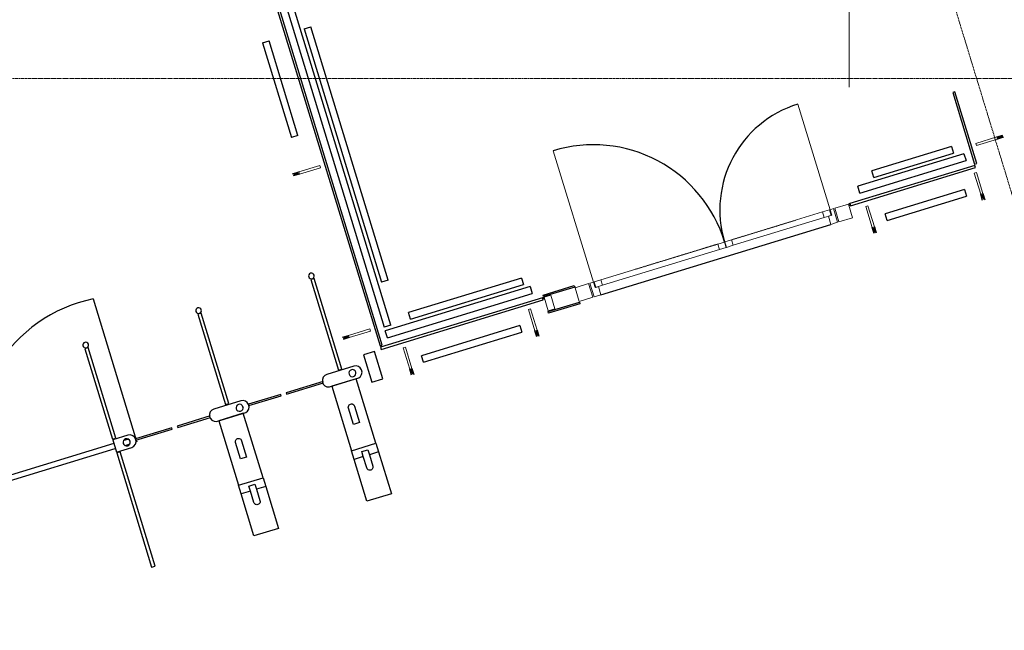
# Model space of a CAD drawing. Header units: millimetres. Extents: x 869791 to 957834, y 561000 to 598978.
# Tile 23 of 38: x 946941 to 953863, y 566125 to 570413. Entities that reach past the tile are written whole.
import ezdxf
from ezdxf.xclip import XClip

# ---------------------------------------------------------------- set-up
doc = ezdxf.new("R2010")
doc.units = ezdxf.units.MM
doc.header["$XCLIPFRAME"] = 2
for name, pattern in [('_T2 Dash', [6.35, 3.175, -3.175]), ('_T2 Grid Line', [22.225, 12.7, -3.175, 3.175, -3.175]), ('_T2 Overhead', [6.6, 4, -1, 0.6, -1])]:
    doc.linetypes.add(name, pattern=pattern)
doc.layers.add('$AUDIT_BAD_LAYER1', color=7, linetype='Continuous')
for name, color, linetype, lineweight in [('0-1', 7, 'Continuous', 5), ('A2-1', 7, '_T2 Overhead', 5), ('A2-3', 7, 'Continuous', 9), ('A2-D', 7, 'Continuous', 5), ('A2-DOR-1', 7, '_T2 Overhead', 5), ('A2-DOR-3', 7, '_T2 Dash', 5), ('A222-1', 7, 'Continuous', 9), ('A222-3', 7, '_T2 Overhead', 5), ('A254', 7, 'Continuous', 5), ('A281-1-1', 7, '_T2 Overhead', 5), ('A822-1', 7, '_T2 Grid Line', 5), ('A856-1', 7, '_T2 Overhead', 5)]:
    doc.layers.add(name, color=color, linetype=linetype, lineweight=lineweight)
doc.layers.add('A2-5', color=7, linetype='Continuous', lineweight=5, true_color=0xc0c0c0)

# ---------------------------------------------------------------- blocks, each defined once
blk = doc.blocks.new('System Panel - A245 - PA-G01 - Glasspanel 01 klart glass_ to lags 16mm-62858641-19447-aa-tof-20-3000')
at = {"layer": '$AUDIT_BAD_LAYER1'}
for p, q in [((459.9, 16), (-459.9, 16)), ((-459.9, 16), (-459.9, 0)), ((-459.9, 0), (459.9, 0)), ((459.9, 0), (459.9, 16))]:
    blk.add_line(p, q, dxfattribs=at)
blk = doc.blocks.new('System Panel - A245 - PA-G01 - Glasspanel 01 klart glass_ to lags 16mm-54322076-19447-aa-tof-20-3000')
at = {"layer": '$AUDIT_BAD_LAYER1'}
for p, q in [((1277.5, 16), (-1277.5, 16)), ((-1277.5, 16), (-1277.5, 0)), ((-1277.5, 0), (1277.5, 0)), ((1277.5, 0), (1277.5, 16))]:
    blk.add_line(p, q, dxfattribs=at)
blk = doc.blocks.new('A275 - Gate-Portal Monitor Dobbel 3000x6000mm nivå F - Gulvskilt Dobbel 3000x6000mm-43277749-19447-aa-tof-20-3000')
at = {"layer": '$AUDIT_BAD_LAYER1'}
for p, q in [((80, 100), (0, 100)), ((0, 100), (0, -100)), ((80, -100), (80, 100)), ((5920, 100), (5920, -100)), ((6000, 100), (5920, 100)), ((6000, -100), (6000, 100)), ((0, -100), (80, -100)), ((5920, -100), (6000, -100))]:
    blk.add_line(p, q, dxfattribs=at)
blk = doc.blocks.new('A20 - Slagdør - Dobbel ulik - Glass sidefelt - GV - A243 - DI_SSG - Tilpasses GV - Smale karmer-62858643-19447-aa-tof-20-3000')
at = {"layer": '$AUDIT_BAD_LAYER1'}
blk.add_line((-845, -100), (845, -100), dxfattribs=at)
for centre, radius, start, end in [((-870, 0), 965, 360, 90), ((870, 0), 775, 90, 180)]:
    blk.add_arc(centre, radius, start, end, dxfattribs=at)
at = {"layer": 'A2-D'}
for p, q in [((-870, 0), (-870, 965)), ((870, 0), (870, 775)), ((-870, 0), (-895, 0)), ((-895, 0), (-895, -100)), ((-870, -40), (-870, 0)), ((-815, 0), (-865, 0)), ((-865, 0), (-865, -40)), ((-815, -40), (-815, 0)), ((-815, 0), (44, 0)), ((-845, -40), (-870, -40)), ((-865, -40), (-815, -40)), ((-845, -100), (-845, -40)), ((44, -40), (-815, -40)), ((94, 0), (44, 0)), ((44, 0), (44, -40)), ((44, -40), (94, -40)), ((94, -40), (94, 0)), ((146, 0), (96, 0)), ((96, 0), (96, -40)), ((96, -40), (146, -40)), ((146, -40), (146, 0)), ((146, 0), (815, 0)), ((815, -40), (146, -40)), ((865, 0), (815, 0)), ((815, 0), (815, -40)), ((815, -40), (865, -40)), ((870, -40), (845, -40)), ((845, -40), (845, -100)), ((865, -40), (865, 0)), ((895, 0), (870, 0)), ((870, 0), (870, -40)), ((895, -100), (895, 0)), ((-895, -100), (-845, -100)), ((845, -100), (895, -100))]:
    blk.add_line(p, q, dxfattribs=at)
at = {"layer": 'A2-DOR-3'}
for p, q in [((44, 0), (-561.9, 0)), ((-68.4, 0), (44, 0)), ((146, 0), (225.6, 0)), ((619.2, 0), (146, 0))]:
    blk.add_line(p, q, dxfattribs=at)
blk = doc.blocks.new('A247 - Fendring - A247 Fendring - FE-S01 - Avviser_ montert m_ brakett mot dekke_ 1 rør Ø_49 mm-70399036-19447-aa-tof-20-3000')
at = {"layer": '$AUDIT_BAD_LAYER1'}
for p, q in [((695, 24.2), (0, 24.2)), ((0, -24.2), (0, 24.2)), ((695, 24.2), (695, -24.2)), ((0, -24.2), (695, -24.2))]:
    blk.add_line(p, q, dxfattribs=at)
blk = doc.blocks.new('A279 -gate-SBG-dobbel - A279 - Gate - SBG-dobbel - 350 x 2200 mm-V191-19447-aa-tof-20-3000')
at = {"layer": '$AUDIT_BAD_LAYER1'}
for p, q in [((-1379, 1586.7), (-1379, 1894.2)), ((-1379, 1894.2), (-1199, 1894.2)), ((-1199, 1894.2), (-1199, 1586.7)), ((-549, 1586.7), (-549, 1894.2)), ((-549, 1894.2), (-369, 1894.2)), ((-369, 1894.2), (-369, 1586.7)), ((383.5, 1894.2), (358.5, 1894.2)), ((358.5, 1894.2), (358.5, 1054.2)), ((383.5, 1054.2), (383.5, 1894.2)), ((-1311.5, 1586.7), (-1311.5, 1669.7)), ((-1266.5, 1669.7), (-1266.5, 1586.7)), ((-481.5, 1586.7), (-481.5, 1669.7)), ((-436.5, 1669.7), (-436.5, 1586.7)), ((-1379, 1522.9), (-1379, 1586.7)), ((-1379, 1586.7), (-1311.5, 1586.7)), ((-1379, 1522.9), (-1379, 1049.2)), ((-1199, 1522.9), (-1379, 1522.9)), ((-1311.5, 1549.7), (-1311.5, 1586.7)), ((-1266.5, 1549.7), (-1311.5, 1549.7)), ((-1266.5, 1586.7), (-1199, 1586.7)), ((-1266.5, 1586.7), (-1266.5, 1549.7)), ((-1199, 1586.7), (-1199, 1522.9)), ((-1199, 1049.2), (-1199, 1522.9)), ((-549, 1522.9), (-549, 1586.7)), ((-549, 1586.7), (-481.5, 1586.7)), ((-549, 1522.9), (-549, 1049.2)), ((-369, 1522.9), (-549, 1522.9)), ((-481.5, 1549.7), (-481.5, 1586.7)), ((-436.5, 1549.7), (-481.5, 1549.7)), ((-436.5, 1586.7), (-369, 1586.7)), ((-436.5, 1586.7), (-436.5, 1549.7)), ((-369, 1586.7), (-369, 1522.9)), ((-369, 1049.2), (-369, 1522.9)), ((-1311.5, 1349.7), (-1266.5, 1349.7)), ((-1311.5, 1229.7), (-1311.5, 1349.7)), ((-1266.5, 1349.7), (-1266.5, 1229.7)), ((-481.5, 1349.7), (-436.5, 1349.7)), ((-481.5, 1229.7), (-481.5, 1349.7)), ((-436.5, 1349.7), (-436.5, 1229.7)), ((-1181.3, 1049.2), (-1397.1, 1049.2)), ((-1379, 1049.2), (-1199, 1049.2)), ((-351.3, 1049.2), (-567.1, 1049.2)), ((-549, 1049.2), (-369, 1049.2)), ((383.5, 1049.2), (271.4, 1049.2)), ((358.5, 1054.2), (383.5, 1054.2)), ((383.5, 959.2), (383.5, 1049.2)), ((-1151, 999.2), (-879, 999.2)), ((-879, 1009.2), (-1150, 1009.2)), ((-879, 999.2), (-879, 1009.2)), ((-601.5, 1009.2), (-839, 1009.2)), ((-839, 1009.2), (-839, 999.2)), ((-839, 999.2), (-602.3, 999.2)), ((-559, 999.2), (-559, 1009.2)), ((-321, 999.2), (-79, 999.2)), ((-79, 1009.2), (-320, 1009.2)), ((-79, 999.2), (-79, 1009.2)), ((228.4, 1009.2), (-39, 1009.2)), ((-39, 1009.2), (-39, 999.2)), ((-39, 999.2), (228.3, 999.2)), ((-1388, 960.1), (-1190.3, 960.1)), ((-1276.5, 954.2), (-1301.5, 954.2)), ((-1301.5, 954.2), (-1301.5, 289.6)), ((-1276.5, 289.6), (-1276.5, 954.2)), ((-558, 960.1), (-360.3, 960.1)), ((-446.5, 954.2), (-471.5, 954.2)), ((-471.5, 954.2), (-471.5, 289.6)), ((-446.5, 289.6), (-446.5, 954.2)), ((272, 959.2), (383.5, 959.2)), ((383.5, 954.2), (358.5, 954.2)), ((358.5, 954.2), (358.5, 289.6)), ((383.5, 289.6), (383.5, 954.2)), ((-1301.5, 289.6), (-1276.5, 289.6)), ((-471.5, 289.6), (-446.5, 289.6)), ((358.5, 289.6), (383.5, 289.6))]:
    blk.add_line(p, q, dxfattribs=at)
at = {"layer": '$AUDIT_BAD_LAYER1', "flags": 128}
for points in [[(-1311.5, 1669.7), (-1310.8, 1675.5), (-1308.5, 1680.9), (-1304.9, 1685.6), (-1300.3, 1689.2), (-1294.8, 1691.4), (-1289, 1692.2), (-1283.2, 1691.4), (-1277.8, 1689.2), (-1273.1, 1685.6), (-1269.5, 1680.9), (-1267.3, 1675.5), (-1266.5, 1669.7)], [(-481.5, 1669.7), (-480.8, 1675.5), (-478.5, 1680.9), (-474.9, 1685.6), (-470.3, 1689.2), (-464.8, 1691.4), (-459, 1692.2), (-453.2, 1691.4), (-447.8, 1689.2), (-443.1, 1685.6), (-439.5, 1680.9), (-437.3, 1675.5), (-436.5, 1669.7)], [(-1266.5, 1229.7), (-1267.3, 1223.9), (-1269.5, 1218.4), (-1273.1, 1213.8), (-1277.8, 1210.2), (-1283.2, 1208), (-1289, 1207.2), (-1294.8, 1208), (-1300.3, 1210.2), (-1304.9, 1213.8), (-1308.5, 1218.4), (-1310.8, 1223.9), (-1311.5, 1229.7)], [(-436.5, 1229.7), (-437.3, 1223.9), (-439.5, 1218.4), (-443.1, 1213.8), (-447.8, 1210.2), (-453.2, 1208), (-459, 1207.2), (-464.8, 1208), (-470.3, 1210.2), (-474.9, 1213.8), (-478.5, 1218.4), (-480.8, 1223.9), (-481.5, 1229.7)]]:
    blk.add_lwpolyline(points, dxfattribs=at)
at = {"layer": '$AUDIT_BAD_LAYER1'}
for centre, radius, start, end in [((-1388, 1005.1), 45, 101.6013, 270), ((-1190.3, 1005.1), 45, 270, 78.3987), ((-558, 1005.1), 45, 101.6013, 270), ((-360.3, 1005.1), 45, 270, 78.3987), ((272, 1004.2), 45, 90.79255, 270), ((-1365, 1004.2), 25, 0, 180), ((-1365, 1004.2), 25, 180, 0), ((-535, 1004.2), 25, 0, 180), ((-535, 1004.2), 25, 180, 0), ((295, 1004.2), 25, 0, 180), ((295, 1004.2), 25, 180, 0), ((-1289, 267.2), 20, 0, 180), ((-459, 267.2), 20, 0, 180), ((371, 267.2), 20, 0, 180), ((-1289, 267.2), 20, 180, 360), ((-459, 267.2), 20, 180, 360), ((371, 267.2), 20, 180, 360)]:
    blk.add_arc(centre, radius, start, end, dxfattribs=at)
blk = doc.blocks.new('System Panel - A245 - PA-G01 - Glasspanel 01 klart glass_ to lags 16mm-62859112-19447-aa-tof-20-3000')
at = {"layer": '$AUDIT_BAD_LAYER1'}
for p, q in [((262.5, 0), (-262.5, 0)), ((-262.5, 0), (-262.5, -16)), ((262.5, -16), (262.5, 0)), ((-262.5, -16), (262.5, -16))]:
    blk.add_line(p, q, dxfattribs=at)
blk = doc.blocks.new('B222 - HUP - B222 - HUP - 100 x 100 x 5 mm-61478519-19447-aa-tof-20-3000')
at = {"layer": 'A222-1'}
for p, q in [((50, 50), (-50, 50)), ((-50, 50), (-50, -50)), ((50, 50), (-50, 50)), ((-50, 50), (-50, -50)), ((50, -50), (50, 50)), ((50, -50), (50, 50)), ((-50, -50), (50, -50)), ((-50, -50), (50, -50))]:
    blk.add_line(p, q, dxfattribs=at)
blk = doc.blocks.new('B222 - HUP - B222 - HUP - 100 x 100 x 5 mm-62858646-19447-aa-tof-20-3000')
at = {"layer": 'A222-1'}
for p, q in [((50, 50), (-50, 50)), ((-50, 50), (-50, -50)), ((50, 50), (-50, 50)), ((-50, 50), (-50, -50)), ((50, -50), (50, 50)), ((50, -50), (50, 50)), ((-50, -50), (50, -50)), ((-50, -50), (50, -50))]:
    blk.add_line(p, q, dxfattribs=at)
blk = doc.blocks.new('A247 - Fendring - A247 Fendring - FE-S01 - Avviser_ montert m_ brakett mot dekke_ 1 rør Ø_49 mm-70399042-19447-aa-tof-20-3000')
at = {"layer": '$AUDIT_BAD_LAYER1'}
for p, q in [((830.9, 24.2), (0, 24.2)), ((0, -24.2), (0, 24.2)), ((830.9, 24.2), (830.9, -24.2)), ((0, -24.2), (830.9, -24.2))]:
    blk.add_line(p, q, dxfattribs=at)
blk = doc.blocks.new('A247 - Fendring - A247 Fendring - FE-S01 - Avviser_ montert m_ brakett mot dekke_ 1 rør Ø_49 mm-70399043-19447-aa-tof-20-3000')
at = {"layer": '$AUDIT_BAD_LAYER1'}
for p, q in [((723.1, 24.2), (0, 24.2)), ((0, -24.2), (0, 24.2)), ((723.1, 24.2), (723.1, -24.2)), ((0, -24.2), (723.1, -24.2))]:
    blk.add_line(p, q, dxfattribs=at)
blk = doc.blocks.new('A247 - Fendring - A247 Fendring - FE-S01 - Avviser_ montert m_ brakett mot dekke_ 1 rør Ø_49 mm-70399044-19447-aa-tof-20-3000')
at = {"layer": '$AUDIT_BAD_LAYER1'}
for p, q in [((585, 24.2), (0, 24.2)), ((0, 24.2), (0, 23.4)), ((0, -24.2), (0, 24.2)), ((585, 24.2), (585, -24.2)), ((585, 23.4), (585, 24.2)), ((0, -23.4), (0, -24.2)), ((0, -24.2), (585, -24.2)), ((585, -24.2), (585, -23.4))]:
    blk.add_line(p, q, dxfattribs=at)
blk = doc.blocks.new('A20 - Slagdør ved gateskranke_bred - A20 - Slagdør ved gateskranke - Bred-V269-19447-aa-tof-20-3000')
at = {"layer": '$AUDIT_BAD_LAYER1'}
for p, q in [((226, 1064.3), (226, 1076.7)), ((226, 1063.7), (226, 1076.7)), ((226, 1039.2), (226, 1054.3)), ((226, 27.8), (226, 1039.2)), ((311.5, 1076.7), (274.4, 1076.7)), ((274.4, 1041.7), (311, 1041.7)), ((1346, 1076.7), (383.4, 1076.7)), ((383.4, 1041.7), (1346, 1041.7)), ((1346, 1076.7), (1346, 1041.7))]:
    blk.add_line(p, q, dxfattribs=at)
blk.add_arc((326.9, 1041.9), 1019.1, 264.3161, 359.9909, dxfattribs=at)
blk = doc.blocks.new('B222 - HUP - B222 - HUP - 100 x 50 x 5 mm-61478669-19447-aa-tof-20-3000')
at = {"layer": 'A222-1'}
for p, q in [((50, 25), (-50, 25)), ((-50, 25), (-50, -25)), ((50, 25), (-50, 25)), ((-50, 25), (-50, -25)), ((50, -25), (50, 25)), ((50, -25), (50, 25)), ((-50, -25), (50, -25)), ((-50, -25), (50, -25))]:
    blk.add_line(p, q, dxfattribs=at)
blk = doc.blocks.new('System Panel - A245 - PA-G01 - Glasspanel 01 klart glass_ to lags 16mm-62859171-19447-aa-tof-20-3000')
at = {"layer": '$AUDIT_BAD_LAYER1'}
for p, q in [((595, 16), (-595, 16)), ((-595, 16), (-595, 0)), ((595, 0), (595, 16)), ((-595, 0), (595, 0))]:
    blk.add_line(p, q, dxfattribs=at)
blk = doc.blocks.new('B221 - Stålsverd - SV-04_Nivå_F - B221 - Stålsverd_SV-01-V167-19447-aa-tof-20-3000')
at = {"layer": 'A2-5'}
blk.add_hatch(color=256, dxfattribs=at).paths.add_polyline_path([(-8, 207.5), (-8, 165), (8, 174.2), (2, 207.5)])
at = {"layer": '$AUDIT_BAD_LAYER1'}
for p, q in [((-8, 165), (-8, 210)), ((8, 210), (8, 165))]:
    blk.add_line(p, q, dxfattribs=at)
at = {"layer": 'A2-3'}
for p, q in [((8, 165), (-8, 165)), ((-8, 165), (-8, 10)), ((8, 10), (8, 165)), ((-8, 10), (8, 10))]:
    blk.add_line(p, q, dxfattribs=at)
blk = doc.blocks.new('B221 - Stålsverd - SV-04_Nivå_F - B221 - Stålsverd_SV-01-V303-19447-aa-tof-20-3000')
at = {"layer": 'A2-5'}
blk.add_hatch(color=256, dxfattribs=at).paths.add_polyline_path([(8, 165), (8, 207.5), (-8, 207.5), (-8, 165)])
at = {"layer": '$AUDIT_BAD_LAYER1'}
for p, q in [((-8, 165), (-8, 210)), ((8, 210), (8, 165))]:
    blk.add_line(p, q, dxfattribs=at)
at = {"layer": 'A2-3'}
for p, q in [((8, 165), (-8, 165)), ((-8, 165), (-8, 10)), ((8, 10), (8, 165)), ((-8, 10), (8, 10))]:
    blk.add_line(p, q, dxfattribs=at)
blk = doc.blocks.new('Rectangular Mullion - A233 - 10 mm fuge-62851431-19447-aa-tof-20-3000')
at = {"layer": '$AUDIT_BAD_LAYER1'}
for p, q in [((-5, 0), (5, 0)), ((-5, -10), (-5, 0)), ((5, 0), (5, -10)), ((5, -10), (-5, -10))]:
    blk.add_line(p, q, dxfattribs=at)
blk = doc.blocks.new('Railing - Railing-54049663-19447-aa-tof-20-3000')
at = {"layer": '$AUDIT_BAD_LAYER1'}
for p, q in [((618888.4, 568538.5), (617869.9, 568227.1)), ((617884.5, 568179.3), (618903.1, 568490.7)), ((618888.4, 568538.5), (618903.1, 568490.7)), ((617884.5, 568179.3), (617869.9, 568227.1))]:
    blk.add_line(p, q, dxfattribs=at)
blk = doc.blocks.new('Railing - Railing-54049855-19447-aa-tof-20-3000')
at = {"layer": '$AUDIT_BAD_LAYER1'}
for p, q in [((621937.7, 569470.8), (621192, 569242.8)), ((621937.7, 569470.8), (621952.3, 569423)), ((621206.7, 569195), (621952.3, 569423)), ((621206.7, 569195), (621192, 569242.8))]:
    blk.add_line(p, q, dxfattribs=at)
blk = doc.blocks.new('Rectangular Mullion - A233 - 10 mm fuge-V304-19447-aa-tof-20-3000')
at = {"layer": '$AUDIT_BAD_LAYER1'}
for p, q in [((-5, 0), (5, 0)), ((-5, -10), (-5, 0)), ((5, -10), (-5, -10))]:
    blk.add_line(p, q, dxfattribs=at)
blk = doc.blocks.new('Railing - Railing-54322060-19447-aa-tof-20-3000')
at = {"layer": '$AUDIT_BAD_LAYER1'}
for p, q in [((617163.3, 570538.3), (617211.1, 570552.9)), ((617163.3, 570538.3), (617861.8, 568253.7)), ((617909.6, 568268.3), (617211.1, 570552.9)), ((617909.6, 568268.3), (617861.8, 568253.7))]:
    blk.add_line(p, q, dxfattribs=at)
blk = doc.blocks.new('A247 - Fendring - A247 Fendring - FE-S01 - Avviser_ montert m_ brakett mot dekke_ 1 rør Ø_49 mm-70399162-19447-aa-tof-20-3000')
at = {"layer": '$AUDIT_BAD_LAYER1'}
for p, q in [((585, 24.2), (0, 24.2)), ((0, 24.2), (0, 23.4)), ((0, -24.2), (0, 24.2)), ((585, 24.2), (585, -24.2)), ((585, 23.4), (585, 24.2)), ((0, -23.4), (0, -24.2)), ((0, -24.2), (585, -24.2)), ((585, -24.2), (585, -23.4))]:
    blk.add_line(p, q, dxfattribs=at)
blk = doc.blocks.new('A243 - Dørmiljø_SF-09 - A243 - Dørmiljø SF-09 --65186427-19447-aa-tof-20-3000')
at = {"layer": '$AUDIT_BAD_LAYER1'}
for p, q in [((-115, -12), (-115, 0)), ((-115, 0), (115, 0)), ((115, 0), (115, -12)), ((115, -12), (-115, -12))]:
    blk.add_line(p, q, dxfattribs=at)
blk = doc.blocks.new('A243 - Dørmiljø_SF-09 - A243 - Dørmiljø SF-09 --V376-19447-aa-tof-20-3000')
at = {"layer": '$AUDIT_BAD_LAYER1'}
for p, q in [((-115, 12), (115, 12)), ((-115, 0), (-115, 12)), ((115, 0), (-115, 0)), ((115, 12), (115, 0))]:
    blk.add_line(p, q, dxfattribs=at)
blk = doc.blocks.new('A247 - Fendring - A247 Fendring - FE-S01 - Avviser_ montert m_ brakett mot dekke_ 1 rør Ø_49 mm-70399197-19447-aa-tof-20-3000')
at = {"layer": '$AUDIT_BAD_LAYER1'}
for p, q in [((1860, 24.2), (0, 24.2)), ((0, -24.2), (0, 24.2)), ((1860, 24.2), (1860, -24.2)), ((0, -24.2), (1860, -24.2))]:
    blk.add_line(p, q, dxfattribs=at)
blk = doc.blocks.new('gmtio-a-200-1-0001_rvt-1-19447-aa-tof-20-3000')
at = {"layer": 'A254'}
for p, q in [((621131.3, 569941), (621131.3, 574401)), ((621131.6, 569940), (621131.6, 574400))]:
    blk.add_line(p, q, dxfattribs=at)
at = {"layer": '$AUDIT_BAD_LAYER1'}
for name, p, rotation in [('System Panel - A245 - PA-G01 - Glasspanel 01 klart glass_ to lags 16mm-54322076-19447-aa-tof-20-3000', (617474.9, 569348.1), 106.9999999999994), ('System Panel - A245 - PA-G01 - Glasspanel 01 klart glass_ to lags 16mm-62859112-19447-aa-tof-20-3000', (621935.1, 569650.3), 107.0000000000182), ('System Panel - A245 - PA-G01 - Glasspanel 01 klart glass_ to lags 16mm-62858641-19447-aa-tof-20-3000', (621575, 569255.3), 196.9999999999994), ('System Panel - A245 - PA-G01 - Glasspanel 01 klart glass_ to lags 16mm-62859171-19447-aa-tof-20-3000', (618405, 568286.1), 196.9999999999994)]:
    blk.add_blockref(name, p, dxfattribs=dict(at, rotation=rotation))
at = {"layer": '$AUDIT_BAD_LAYER1', "extrusion": (0, 0, -1), "rotation": 343.0000000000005}
for name, p in [('Rectangular Mullion - A233 - 10 mm fuge-V304-19447-aa-tof-20-3000', (-621130.5, 569119.4)), ('Rectangular Mullion - A233 - 10 mm fuge-62851431-19447-aa-tof-20-3000', (-618978.8, 568461.5))]:
    blk.add_blockref(name, p, dxfattribs=at)
at = {"layer": 'A2-1'}
for name, p, rotation in [('B221 - Stålsverd - SV-04_Nivå_F - B221 - Stålsverd_SV-01-V303-19447-aa-tof-20-3000', (622013.7, 569533.5), 287.0000000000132), ('B221 - Stålsverd - SV-04_Nivå_F - B221 - Stålsverd_SV-01-V167-19447-aa-tof-20-3000', (617421, 569384.2), 107.0000000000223), ('B221 - Stålsverd - SV-04_Nivå_F - B221 - Stålsverd_SV-01-V167-19447-aa-tof-20-3000', (622015.3, 569347.1), 197.000428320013), ('B221 - Stålsverd - SV-04_Nivå_F - B221 - Stålsverd_SV-01-V167-19447-aa-tof-20-3000', (621252.4, 569113.8), 197.000428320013), ('B221 - Stålsverd - SV-04_Nivå_F - B221 - Stålsverd_SV-01-V167-19447-aa-tof-20-3000', (618880.8, 568388.7), 197.000428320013), ('B221 - Stålsverd - SV-04_Nivå_F - B221 - Stålsverd_SV-01-V167-19447-aa-tof-20-3000', (617771.8, 568236.6), 107.0000000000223), ('B221 - Stålsverd - SV-04_Nivå_F - B221 - Stålsverd_SV-01-V167-19447-aa-tof-20-3000', (618000.6, 568119.6), 197.000428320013)]:
    blk.add_blockref(name, p, dxfattribs=dict(at, rotation=rotation))
at = {"layer": 'A2-DOR-1'}
for name, p, rotation in [('A20 - Slagdør - Dobbel ulik - Glass sidefelt - GV - A243 - DI_SSG - Tilpasses GV - Smale karmer-62858643-19447-aa-tof-20-3000', (620164.6, 568824.1), 16.99999999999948), ('A279 -gate-SBG-dobbel - A279 - Gate - SBG-dobbel - 350 x 2200 mm-V191-19447-aa-tof-20-3000', (616039.9, 568491.4), 196.9999999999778), ('A243 - Dørmiljø_SF-09 - A243 - Dørmiljø SF-09 --V376-19447-aa-tof-20-3000', (619092.1, 568501.4), 16.99999999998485), ('A20 - Slagdør ved gateskranke_bred - A20 - Slagdør ved gateskranke - Bred-V269-19447-aa-tof-20-3000', (616023.7, 568544.1), 197.00000000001), ('A243 - Dørmiljø_SF-09 - A243 - Dørmiljø SF-09 --65186427-19447-aa-tof-20-3000', (619124.2, 568396.2), 17.00000000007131)]:
    blk.add_blockref(name, p, dxfattribs=dict(at, rotation=rotation))
at = {"layer": 'A222-3'}
for name, p, rotation in [('B222 - HUP - B222 - HUP - 100 x 100 x 5 mm-62858646-19447-aa-tof-20-3000', (621092.4, 569055.5), 16.99999999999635), ('B222 - HUP - B222 - HUP - 100 x 100 x 5 mm-61478519-19447-aa-tof-20-3000', (619265.9, 568497.1), 16.99999999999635), ('B222 - HUP - B222 - HUP - 100 x 50 x 5 mm-61478669-19447-aa-tof-20-3000', (619024, 568423.1), 106.9999999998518)]:
    blk.add_blockref(name, p, dxfattribs=dict(at, rotation=rotation))
at = {"layer": 'A281-1-1'}
for name in ['Railing - Railing-54322060-19447-aa-tof-20-3000', 'Railing - Railing-54049855-19447-aa-tof-20-3000', 'Railing - Railing-54049663-19447-aa-tof-20-3000']:
    blk.add_blockref(name, (0, 0), dxfattribs=at)
for name, p, rotation in [('A247 - Fendring - A247 Fendring - FE-S01 - Avviser_ montert m_ brakett mot dekke_ 1 rør Ø_49 mm-70399197-19447-aa-tof-20-3000', (617866.1, 568577.1), 106.9998494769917), ('A247 - Fendring - A247 Fendring - FE-S01 - Avviser_ montert m_ brakett mot dekke_ 1 rør Ø_49 mm-70399036-19447-aa-tof-20-3000', (617232.9, 569592.4), 106.9998494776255), ('A247 - Fendring - A247 Fendring - FE-S01 - Avviser_ montert m_ brakett mot dekke_ 1 rør Ø_49 mm-70399162-19447-aa-tof-20-3000', (621857.1, 569499.5), 196.9998494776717), ('A247 - Fendring - A247 Fendring - FE-S01 - Avviser_ montert m_ brakett mot dekke_ 1 rør Ø_49 mm-70399044-19447-aa-tof-20-3000', (621949.5, 569197.3), 196.9998494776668), ('A247 - Fendring - A247 Fendring - FE-S01 - Avviser_ montert m_ brakett mot dekke_ 1 rør Ø_49 mm-70399042-19447-aa-tof-20-3000', (618833.4, 568575.1), 196.9998494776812), ('A247 - Fendring - A247 Fendring - FE-S01 - Avviser_ montert m_ brakett mot dekke_ 1 rør Ø_49 mm-70399043-19447-aa-tof-20-3000', (618822.7, 568241.3), 196.9998494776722)]:
    blk.add_blockref(name, p, dxfattribs=dict(at, rotation=rotation))
at = {"layer": 'A856-1', "rotation": 17.0000002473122}
blk.add_blockref('A275 - Gate-Portal Monitor Dobbel 3000x6000mm nivå F - Gulvskilt Dobbel 3000x6000mm-43277749-19447-aa-tof-20-3000', (612084.2, 566232), dxfattribs=at)

msp = doc.modelspace()

# ---------------------------------------------------------------- linework, layer by layer
at = {"layer": 'A822-1'}
for p, q in [((956419.6, 561000), (945566.6, 596498.8)), ((869791.3, 570000), (957833.9, 570000))]:
    msp.add_line(p, q, dxfattribs=at)

# ---------------------------------------------------------------- block references
at = {"layer": '0-1'}
ref = msp.add_blockref('gmtio-a-200-1-0001_rvt-1-19447-aa-tof-20-3000', (331641.3, 0), dxfattribs=at)
XClip(ref).set_block_clipping_path([(538149.9999999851, 560999.9999999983), (626192.6181362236, 596498.7507570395)])

doc.saveas('drawing.dxf')
